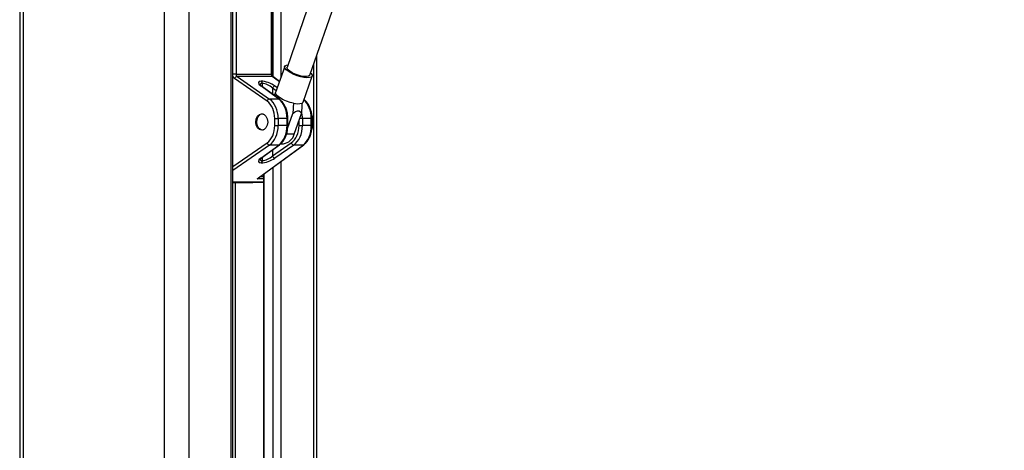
# Model space of a CAD drawing. Header units: millimetres. Extents: x 58489 to 443956, y 19852 to 392375.
# Tile 50 of 66: x 292355 to 312714, y 159160 to 168053. Entities that reach past the tile are written whole.
import ezdxf

# ---------------------------------------------------------------- set-up
doc = ezdxf.new("R2010")
doc.units = ezdxf.units.MM
doc.header["$LTSCALE"] = 50

msp = doc.modelspace()

# ---------------------------------------------------------------- linework, layer by layer
at = {"color": 7, "linetype": 'Continuous', "lineweight": 25}
for p, q in [((292355.38, 184989.24), (292355.38, 41289.23)), ((296765.62, 151215.86), (296765.62, 180489.24)), ((297573.16, 166925.37), (297573.16, 180489.24)), ((299612.87, 172054.01), (297882.68, 167068.67)), ((298353.15, 166905.39), (300083.45, 171891.04)), ((298500.62, 151215.86), (298500.62, 167330.3)), ((297834.5, 167085.39), (297647.57, 166546.77)), ((297470.49, 166369.36), (296799.14, 166836.09)), ((296829.03, 166925.37), (297558.51, 166925.37)), ((296849.48, 166880.73), (297520.83, 166414)), ((297576.92, 166880.73), (296849.48, 166880.73)), ((297348.29, 166782.34), (297353.95, 166782.34)), ((297373.38, 166737.7), (297367.72, 166737.7)), ((297727.23, 166776.29), (297590.55, 166876.42)), ((298214.4, 166350.05), (298401.33, 166888.67)), ((297713.3, 166414), (297344.64, 166684.08)), ((297726.93, 166409.69), (297358.26, 166679.78)), ((297713.3, 166414), (297520.83, 166414)), ((297630.01, 166012.23), (297699.78, 166012.23)), ((297630.01, 165866.24), (297630.01, 166012.23)), ((297699.78, 166012.23), (297699.78, 165866.24)), ((297884.12, 166012.23), (297699.78, 166012.23)), ((297884.12, 165866.24), (297884.12, 166012.23)), ((297894.28, 165802.95), (298003.44, 166117.47)), ((297898.76, 165866.24), (297898.76, 166012.23)), ((298031.25, 165688.25), (298180.21, 166117.47)), ((298200.49, 166012.23), (298200.49, 165866.24)), ((298384.82, 166012.23), (298200.49, 166012.23)), ((298384.82, 165866.24), (298384.82, 166012.23)), ((298399.46, 165866.24), (298399.46, 166012.23)), ((297630.01, 165866.24), (297699.78, 165866.24)), ((297884.12, 165866.24), (297699.78, 165866.24)), ((298130.71, 165866.24), (298200.49, 165866.24)), ((298384.82, 165866.24), (298200.49, 165866.24)), ((297263.64, 164768.23), (298214.01, 165464.47)), ((297296.09, 164786.33), (298227.63, 165468.78)), ((297344.64, 165194.39), (297713.3, 165464.47)), ((297358.26, 165198.69), (297726.93, 165468.78)), ((297713.3, 165464.47), (297520.83, 165464.47)), ((297582.7, 165239.03), (297971.19, 165509.12)), ((298021.53, 165464.47), (297633.04, 165194.39)), ((297755.47, 165492.46), (297809.08, 165492.46)), ((298214.01, 165464.47), (298021.53, 165464.47)), ((297367.72, 165140.78), (297373.38, 165140.78)), ((297353.95, 165096.13), (297348.29, 165096.13)), ((297176.58, 164689.25), (297394.3, 164697.53)), ((297394.3, 164858.28), (297394.3, 151215.86)), ((296765.62, 164689.24), (297176.1, 164689.24))]:
    msp.add_line(p, q, dxfattribs=at)
at = {"color": 8, "linetype": 'Continuous', "lineweight": 25}
for p, q in [((292424.85, 184989.24), (292424.85, 41289.23)), ((295342.28, 184989.24), (295342.28, 41289.23)), ((295855.26, 184989.24), (295855.26, 41289.23)), ((296731.03, 151215.86), (296731.03, 180489.24)), ((296829.03, 180489.24), (296829.03, 166925.37)), ((297558.51, 166925.37), (297558.51, 180489.24)), ((297599.49, 166869.88), (297599.49, 180489.24)), ((297753.83, 180489.24), (297753.83, 166852.94)), ((298430.24, 167127.49), (298430.24, 151215.86)), ((296829.03, 166925.37), (296765.62, 166925.37)), ((297367.72, 166737.7), (297367.72, 166672.85)), ((297373.38, 166668.71), (297373.38, 166737.7)), ((297573.16, 166925.37), (297558.51, 166925.37)), ((297725.66, 166771.77), (297576.92, 166880.73)), ((297660.87, 166585.1), (297582.7, 166639.45)), ((297582.7, 166639.45), (297582.7, 166515.36)), ((297633.04, 166684.08), (297683.14, 166649.26)), ((297884.12, 166012.23), (297898.76, 166012.23)), ((298130.71, 165866.24), (298130.71, 165974.84)), ((298200.49, 166012.23), (298143.69, 166012.23)), ((298399.46, 166012.23), (298384.82, 166012.23)), ((297898.76, 165866.24), (297884.12, 165866.24)), ((298399.46, 165866.24), (298384.82, 165866.24)), ((298031.25, 165688.25), (297872.31, 165688.25)), ((296765.62, 165019.08), (297470.49, 165509.12)), ((297520.83, 165464.47), (296765.62, 164939.44)), ((297582.7, 165363.11), (297582.7, 165239.03)), ((297367.72, 165205.62), (297367.72, 165140.78)), ((297373.38, 165140.78), (297373.38, 165209.77)), ((297753.83, 165121.67), (297753.83, 151215.86)), ((297599.49, 151215.86), (297599.49, 165008.6)), ((296765.62, 164705.77), (297394.3, 164705.77)), ((297394.3, 164700.43), (296765.62, 164700.43)), ((297176.1, 164689.24), (297394.3, 164697.53)), ((297394.3, 164768.23), (297263.64, 164768.23)), ((297332.32, 164812.87), (297394.3, 164812.87)), ((297404.95, 164866.08), (297404.95, 151215.86)), ((296812.94, 164689.24), (296812.94, 153633.44))]:
    msp.add_line(p, q, dxfattribs=at)
at = {"color": 7, "linetype": 'Continuous', "lineweight": 25, "flags": 128}
for points in [[(297905.79, 166987.03), (297865.09, 167019.9), (297840.28, 167050.71), (297832.92, 167077.51), (297843.47, 167098.63), (297871.25, 167112.74), (297899.77, 167117.92)], [(297941.85, 166987.03), (297905.73, 167016.62), (297885.36, 167044.03), (297882.23, 167067.21), (297882.68, 167068.67)], [(298370.25, 166954.64), (298385.26, 166938.37), (298401.47, 166909.34), (298399.87, 166885.18), (298380.55, 166867.43), (298344.73, 166857.19), (298294.65, 166855.11), (298233.48, 166861.32), (298165.04, 166875.43), (298093.64, 166896.55), (298023.77, 166923.35), (297959.81, 166954.16), (297905.79, 166987.03)], [(298353.15, 166905.39), (298348.58, 166897.4), (298325.81, 166883.65), (298287.62, 166877.57), (298236.85, 166879.61), (298177.25, 166889.62), (298113.26, 166906.85), (298049.61, 166930.02), (297991.02, 166957.43), (297941.85, 166987.03)], [(298015.71, 166328.24), (297944.72, 166345.91), (297872.86, 166370.12), (297804.71, 166399.34), (297744.64, 166431.69), (297696.48, 166465.12), (297663.32, 166497.47), (297647.28, 166526.7), (297647.57, 166546.77)], [(298214.4, 166350.05), (298212.6, 166345.91), (298192.49, 166328.24)], [(297398.05, 165777.27), (297384.44, 165774.41), (297346.04, 165778.59), (297310.67, 165800.17), (297282.18, 165836.83), (297263.64, 165884.58), (297257.08, 165938.25), (297263.19, 165992.03), (297281.32, 166040.1), (297309.51, 166077.23)]]:
    msp.add_lwpolyline(points, dxfattribs=at)
at = {"color": 7, "linetype": 'Continuous', "lineweight": 25}
for centre, radius, start, end in [((296860.78, 166817.28), 64.44, 100.092508, 163.034204), ((297312.95, 166740.4), 54.84, 357.173254, 49.87486), ((297318.6, 166740.4), 54.84, 357.173254, 49.87486), ((297644.33, 166620.64), 64.44, 100.092925, 163.033795), ((297532.12, 166350.56), 64.44, 100.092276, 163.034435), ((298104.1, 166635.36), 319.58, 253.944179, 286.055821), ((297373.8, 166015.28), 89.28, 74.240105, 136.065978), ((297987.79, 165939.12), 436.92, 339.786128, 22.410029), ((297779.25, 165750.25), 259.51, 276.599471, 346.177347), ((297532.13, 165527.92), 64.45, 196.96616, 259.899533), ((298032.84, 165527.92), 64.45, 196.966158, 259.899526), ((297312.93, 165138.08), 54.86, 310.135251, 2.822234), ((297318.58, 165138.08), 54.86, 310.135251, 2.822234), ((297644.34, 165257.84), 64.45, 196.9668, 259.898884)]:
    msp.add_arc(centre, radius, start, end, dxfattribs=at)
at = {"color": 8, "linetype": 'Continuous', "lineweight": 25}
for centre, radius, start, end in [((297577.18, 166857.8), 22.93, 54.313496, 90.628963), ((297344.89, 166661.16), 22.93, 54.315627, 90.627448), ((297713.56, 166391.08), 22.92, 54.3383, 90.629477), ((297713.56, 165487.38), 22.91, 269.370571, 305.67096), ((298214.26, 165487.38), 22.91, 269.370932, 305.670519), ((297344.91, 165217.22), 22.84, 269.321039, 305.781462)]:
    msp.add_arc(centre, radius, start, end, dxfattribs=at)
for centre, major_axis, ratio, start_param, end_param in [((296831.82, 166925.37), (0, 100), 0.72562302, 1.99254961, 2.67438107), ((297473.79, 166636.8), (146.63, -84.78), 0.37303031, 2.56862427, 3.34379422), ((298074.03, 166012.23), (0, 450), 0.6906479, 4.71238898, 5.75097402), ((297874.88, 166012.23), (0, 450), 0.72356566, 4.71238898, 5.03913057), ((297473.79, 165241.67), (146.63, 84.78), 0.37303031, 2.9277183, 3.71456103)]:
    msp.add_ellipse(centre, major_axis=major_axis, ratio=ratio, start_param=start_param, end_param=end_param, dxfattribs=at)
at = {"color": 7, "linetype": 'Continuous', "lineweight": 25}
for centre, major_axis, ratio, start_param, end_param in [((296866.24, 166925.37), (0, 50), 0.74413927, 1.57079633, 2.67438107), ((297489.71, 166681.45), (198.45, -79.65), 0.31203296, 2.48079117, 4.02540755), ((297495.37, 166681.45), (198.45, -79.65), 0.31203296, 0.93617478, 2.48079117), ((297479.44, 166636.8), (146.63, -84.78), 0.37303031, 1.02400789, 2.56862427), ((297592.01, 166925.37), (0, 50), 0.6700743, 1.57079633, 2.67438107), ((297339.76, 166012.23), (0, 400), 0.72562302, 4.71238898, 5.81597372), ((297374.18, 166012.23), (0, 450), 0.72356566, 4.71238898, 5.81597372), ((297573.32, 166012.23), (0, 450), 0.6906479, 4.71238898, 5.81597372), ((297339.76, 165866.24), (0, 400), 0.72562302, 3.60880424, 4.71238898), ((297374.18, 165866.24), (0, 450), 0.72356566, 3.60880424, 4.71238898), ((297573.32, 165866.24), (0, 450), 0.6906479, 3.60880424, 4.71238898), ((297840.46, 165866.24), (0, 400), 0.72562302, 3.60880424, 4.71238898), ((297874.88, 165866.24), (0, 450), 0.72356566, 3.60880424, 4.71238898), ((298074.03, 165866.24), (0, 450), 0.6906479, 3.60880424, 4.71238898), ((297489.71, 165197.03), (198.45, 79.65), 0.31203296, 2.25777775, 3.80239414), ((297495.37, 165197.03), (198.45, 79.65), 0.31203296, 3.80239414, 5.34701053), ((297479.44, 165241.67), (146.63, 84.78), 0.37303031, 3.71456103, 5.25917742), ((297247.72, 164812.87), (84.2, 19.73), 0.54565663, 4.77392006, 5.87750481), ((297247.72, 164812.87), (80.46, 35.16), 0.53883727, 4.67497164, 5.1062145)]:
    msp.add_ellipse(centre, major_axis=major_axis, ratio=ratio, start_param=start_param, end_param=end_param, dxfattribs=at)
msp.add_ellipse((297360.58, 165939.24), major_axis=(0, 170), ratio=0.72562302, dxfattribs=at)
for points, knots in [([(357846.12, 176394.96), (356481.46, 175789.23), (353752.15, 174577.76), (346132.51, 171216.42), (330088.76, 164167.63), (313489.17, 156894.67), (301761.7, 151757.82), (299828.27, 150910.96), (299805.33, 150900.91)], [0, 0, 0, 0, 0.0708623, 0.14172469, 0.39453835, 0.90018027, 0.99881584, 1, 1, 1, 1]), ([(297590.55, 166876.42), (297589.44, 166877.34), (297586.94, 166879.39), (297580.95, 166887.96), (297575.58, 166902.01), (297573.33, 166915.56), (297573.19, 166923.48), (297573.16, 166925.37)], [0, 0, 0, 0, 0.187681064, 0.421671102, 0.667770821, 0.920794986, 1, 1, 1, 1]), ([(297358.26, 166679.78), (297352.86, 166683.97), (297339.23, 166694.55), (297326.28, 166706.95), (297322.61, 166716.19), (297322.96, 166713.77), (297322.98, 166713.64)], [0, 0, 0, 0, 0.25593562, 0.64536388, 0.97995016, 1, 1, 1, 1]), ([(297611.67, 166494.14), (297617.82, 166502.14), (297630.36, 166518.48), (297643.02, 166534.65), (297649.47, 166542.9)], [0, 0, 0, 0, 0.49007979, 1, 1, 1, 1]), ([(297898.76, 166012.23), (297898.44, 166027.29), (297897.5, 166070.53), (297887.2, 166141.17), (297864.5, 166220.39), (297831.14, 166292.64), (297789.13, 166353.62), (297752.43, 166390.38), (297731.07, 166406.56), (297726.93, 166409.69)], [0, 0, 0, 0, 0.09342656, 0.26833294, 0.44382213, 0.61989891, 0.79654795, 0.96057076, 1, 1, 1, 1]), ([(298015.71, 166328.24), (298014.35, 166303.28), (298010.51, 166233), (298006.21, 166162.76), (298003.44, 166117.47)], [0, 0, 0, 0, 0.35512562, 1, 1, 1, 1]), ([(298192.49, 166328.24), (298191.12, 166303.28), (298187.28, 166233), (298182.98, 166162.76), (298180.21, 166117.47)], [0, 0, 0, 0, 0.35512562, 1, 1, 1, 1]), ([(298399.46, 166012.23), (298399.14, 166027.29), (298398.21, 166070.53), (298387.9, 166141.17), (298365.21, 166220.39), (298331.85, 166292.64), (298289.83, 166353.62), (298253.14, 166390.38), (298231.77, 166406.56), (298227.63, 166409.69)], [0, 0, 0, 0, 0.09342656, 0.26833294, 0.44382213, 0.61989891, 0.79654795, 0.96057076, 1, 1, 1, 1]), ([(298003.44, 166117.47), (298014.61, 166126.34), (298038.57, 166145.36), (298077.49, 166166.79), (298115.69, 166173.72), (298149.99, 166161.21), (298168.84, 166138.82), (298178.17, 166121.3), (298180.21, 166117.47)], [0, 0, 0, 0, 0.16041165, 0.3439009, 0.52930256, 0.68912506, 0.93210081, 1, 1, 1, 1]), ([(297726.93, 165468.78), (297736.88, 165476.65), (297764.63, 165498.59), (297804.73, 165545.02), (297843.74, 165609.8), (297873.31, 165683.95), (297892.03, 165763.22), (297898.32, 165825.11), (297898.68, 165859.04), (297898.76, 165866.24)], [0, 0, 0, 0, 0.09587519, 0.26725015, 0.44025148, 0.61463261, 0.78940363, 0.95530581, 1, 1, 1, 1]), ([(298227.63, 165468.78), (298237.59, 165476.65), (298265.34, 165498.59), (298305.43, 165545.02), (298344.45, 165609.8), (298374.01, 165683.95), (298392.74, 165763.22), (298399.02, 165825.11), (298399.39, 165859.04), (298399.46, 165866.24)], [0, 0, 0, 0, 0.09587519, 0.26725015, 0.44025148, 0.61463261, 0.78940363, 0.95530581, 1, 1, 1, 1]), ([(297323.68, 165166.06), (297323.64, 165165.98), (297323.55, 165165.79), (297333.46, 165179.31), (297349.31, 165191.7), (297358.26, 165198.69)], [0, 0, 0, 0, 0.21284919, 0.55547834, 1, 1, 1, 1])]:
    msp.add_open_spline(points, degree=3, knots=knots, dxfattribs=at)
at = {"color": 8, "linetype": 'Continuous', "lineweight": 25}
msp.add_open_spline([(300899.57, 151712.74), (308457, 155021.05), (319571.96, 159886.7), (335592.62, 166902.56), (345428.86, 171212.14), (353085.34, 174570.19), (355837.49, 175778.55), (357213.57, 176382.73)], degree=3, knots=[0, 0, 0, 0, 0.40295159, 0.59263416, 0.85388806, 0.92694407, 1, 1, 1, 1], dxfattribs=at)

doc.saveas('drawing.dxf')
